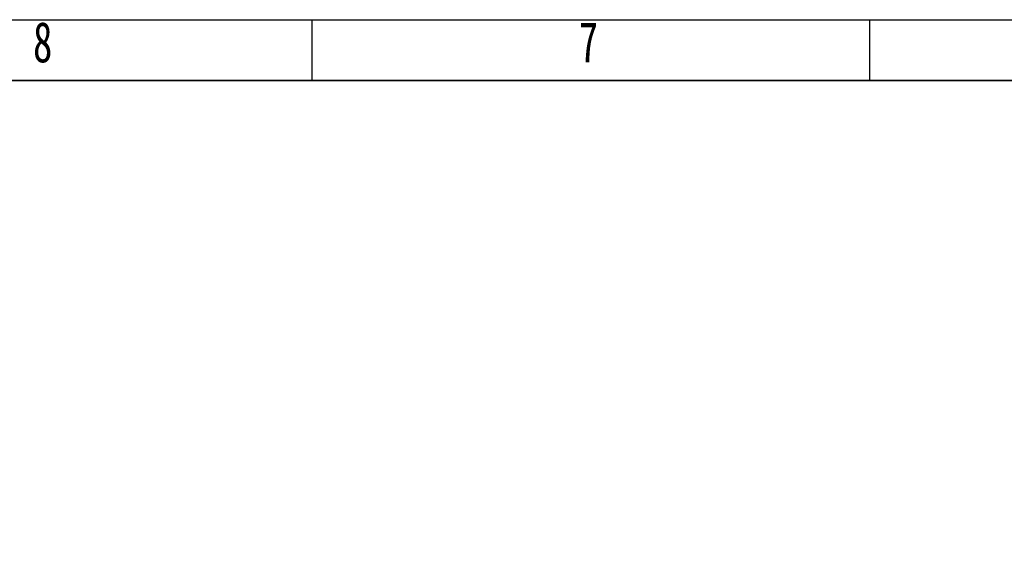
# Model space of a CAD drawing. Header units: millimetres. Extents: x 0 to 297, y 0 to 209.
# Tile 32 of 37: x 38 to 99, y 176 to 209. Entities that reach past the tile are written whole.
import ezdxf

# ---------------------------------------------------------------- set-up
doc = ezdxf.new("R2010")
doc.units = ezdxf.units.MM
doc.layers.add('图层0', color=7, linetype='Continuous')
doc.layers.add('细实线', color=7, linetype='Continuous')
doc.layers.add('粗实线', color=7, linetype='Continuous', lineweight=50)
doc.styles.add('SLDTEXTSTYLE1', font='TXT', dxfattribs={"width": 0.7, "bigfont": 'bigfont'})
doc.styles.add('SLDTEXTSTYLE2', font='TXT', dxfattribs={"width": 0.7})
doc.dimstyles.new('SLDDIMSTYLE8', dxfattribs={"dimtxt": 3.5, "dimasz": 3, "dimexe": 0, "dimexo": 0.0625, "dimgap": 0.875, "dimtad": 0, "dimtih": 1, "dimtoh": 1, "dimlfac": 3, "dimrnd": 1e-09, "dimzin": 12, "dimdsep": 46, "dimtxsty": 'SLDTEXTSTYLE2', "dimblk1": 'NONE', "dimblk2": 'NONE', "dimsah": 1, "dimcen": 0, "dimadec": 0, "dimazin": 3, "dimtfac": 1, "dimtmove": 0, "dimatfit": 3, "dimldrblk": 'NONE', "dimfxl": 0, "dimfrac": 2, "dimtolj": 1, "dimtzin": 12, "dimarcsym": 0})

# ---------------------------------------------------------------- blocks, each defined once
blk = doc.blocks.new('_D_23')
at = {"layer": '图层0'}
blk.add_line((235.955, 182.979), (261.78, 182.979), dxfattribs=at)
at = {"layer": '图层0', "char_height": 3.5, "attachment_point": 1}
for s, insert, style in [('6-', (237.542, 186.489), 'SLDTEXTSTYLE2'), ('%%c', (241.616, 186.489), 'SLDTEXTSTYLE2'), ('6.6', (245.486, 186.489), 'SLDTEXTSTYLE2'), ('贯穿', (253.565, 186.489), 'SLDTEXTSTYLE1'), ('圆周均布', (241.514, 182.416), 'SLDTEXTSTYLE1')]:
    blk.add_mtext(s, dxfattribs=dict(at, insert=insert, style=style))
blk = doc.blocks.new('_None')

msp = doc.modelspace()

# ---------------------------------------------------------------- linework, layer by layer
at = {"layer": '图层0'}
for p, q in [((55.74, 208.761346), (55.74, 205)), ((90.24, 208.761346), (90.24, 205))]:
    msp.add_line(p, q, dxfattribs=at)
at = {"layer": '粗实线', "lineweight": 35}
msp.add_line((25, 205), (292, 205), dxfattribs=at)
at = {"layer": '细实线'}
msp.add_line((2.753373, 208.761346), (297.246533, 208.761346), dxfattribs=at)

# ---------------------------------------------------------------- texts
at = {"layer": '图层0', "char_height": 2.5, "attachment_point": 1, "style": 'SLDTEXTSTYLE2'}
for s, insert in [('8', (38.49, 208.626043)), ('7', (72.260833, 208.626043))]:
    msp.add_mtext(s, dxfattribs=dict(at, insert=insert))

# ---------------------------------------------------------------- dimensions: what is measured, and where the dimension line sits
at = {"layer": '图层0'}
dim = msp.add_diameter_dim_2p(p1=(1.460603, 1.090802), p2=(0, 0), text='6-<> 贯穿\\P圆周均布', dimstyle='SLDDIMSTYLE8', dxfattribs=at)
dim.commit()
dim.dimension.update_dxf_attribs({"geometry": '_D_23', "text_midpoint": (249.661422, 182.477751), "dimtype": 163})

doc.saveas('drawing.dxf')
